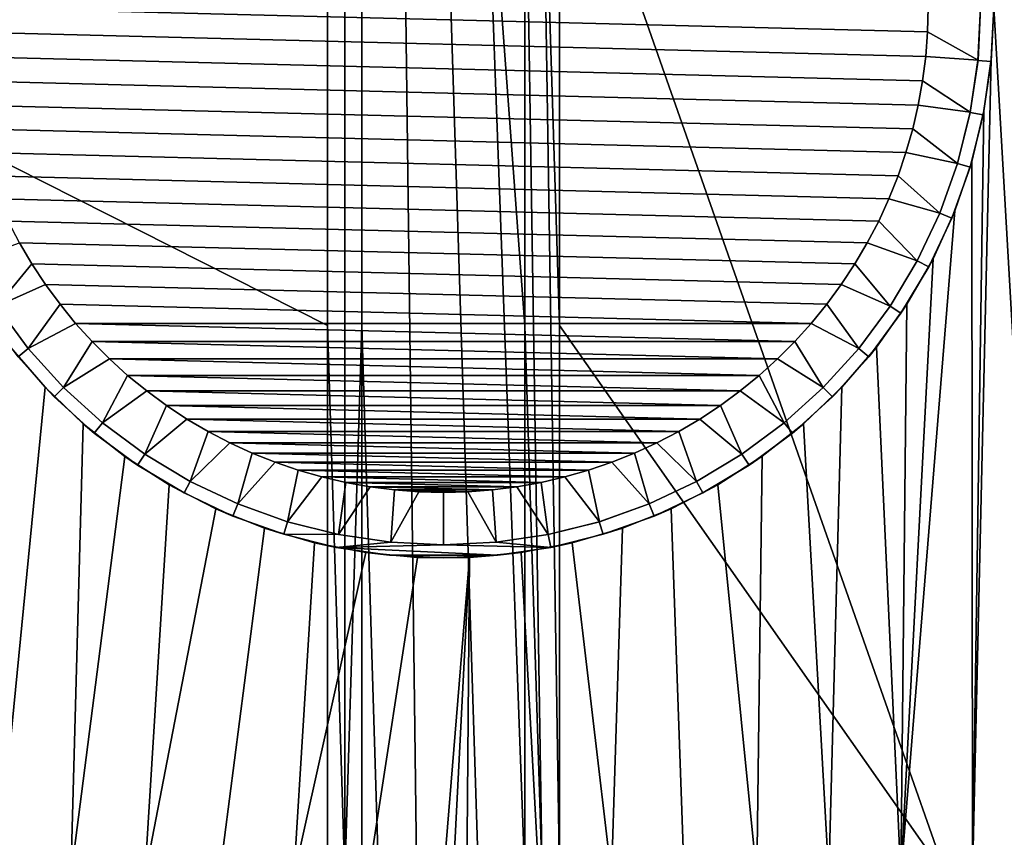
# Model space of a CAD drawing. Header units: metres. Extents: x -109 to 109, y -100 to 76.
# Tile 156 of 256: x -8 to 11, y -21 to -6. Entities that reach past the tile are written whole.
import ezdxf

# ---------------------------------------------------------------- set-up
doc = ezdxf.new("R2010")
doc.units = ezdxf.units.M
doc.layers.add('solid_21062310', color=7, linetype='CONTINUOUS')

msp = doc.modelspace()

# ---------------------------------------------------------------- linework, layer by layer
at = {"layer": 'solid_21062310'}
for points in [[(12.615417, 3.737372, -27.927816), (11.457793, -22.095673, -28.206676), (10.5, -5.5, -28.416101)], [(-9.607307, -22.091278, 20.356337), (-2.212831, -22.082581, 20.43038), (-2.212831, -11.565833, 20.43038), (-23.175426, -0.972689, 20.220478)], [(-23.175426, -0.972689, 20.220478), (-2.212831, -11.565833, 20.43038), (-2.212826, -1.049087, 20.43038)], [(-1.883878, -1.052047, 20.437969), (-2.212826, -1.049087, 20.43038), (-2.212831, -11.565833, 20.43038), (-1.883849, -22.082577, 20.437971)], [(-1.883878, -1.052047, 20.437969), (-1.883849, -22.082577, 20.437971), (-1.555179, -11.570469, 20.454151), (-1.555183, -1.058357, 20.454151)], [(-0.777358, -1.071078, 20.49048), (-1.555183, -1.058357, 20.454151), (-1.555179, -11.570469, 20.454151), (0, -62.700001, 20.502569)], [(-0.777358, -1.071078, 20.49048), (0, -62.700001, 20.502569), (1.961463, -62.700001, 20.425503), (0, -1.075345, 20.502569)], [(1.555179, -22.082581, 20.454151), (0.777368, -1.071078, 20.49048), (0, -1.075345, 20.502569), (1.961463, -62.700001, 20.425503)], [(1.555179, -11.570469, 20.454151), (1.555183, -1.058357, 20.454151), (0.777368, -1.071078, 20.49048)], [(1.555179, -22.082581, 20.454151), (1.555179, -11.570469, 20.454151), (0.777368, -1.071078, 20.49048)], [(1.88385, -22.082579, 20.437971), (1.555183, -1.058357, 20.454151), (1.555179, -11.570469, 20.454151)], [(2.212831, -22.082581, 20.43038), (1.883878, -1.052047, 20.437969), (1.555183, -1.058357, 20.454151), (1.88385, -22.082579, 20.437971)], [(2.212831, -11.565833, 20.43038), (2.212826, -1.049087, 20.43038), (1.883878, -1.052047, 20.437969)], [(1.883878, -1.052047, 20.437969), (2.212831, -22.082581, 20.43038), (2.212831, -11.565833, 20.43038)], [(23.175426, -0.972689, 20.220478), (2.212826, -1.049087, 20.43038), (9.607429, -22.091278, 20.356337), (17.148014, -22.086779, 20.280832)], [(2.212826, -1.049087, 20.43038), (2.212831, -11.565833, 20.43038), (9.607429, -22.091278, 20.356337)], [(9.238132, -5.968437, -45.497433), (-9.25, -5.5, -45.497433), (-9.238132, -5.031563, -45.497433), (9.25, -5.5, -45.497433)], [(9.202523, -6.435942, -45.497433), (-9.238132, -5.968437, -45.497433), (-9.25, -5.5, -45.497433), (9.238132, -5.968437, -45.497433)], [(10.25, -5.5, -44.497433), (10.200633, -6.504783, -44.497433), (9.238132, -5.968437, -45.497433), (9.25, -5.5, -45.497433)], [(11.457793, -22.095673, -28.206676), (10.09767, -22.088993, -28.498384), (10.453269, -6.489526, -28.425833), (10.5, -5.5, -28.416101)], [(10.199225, -6.51194, -26.997431), (10.25, -5.5, -26.997431), (10.5, -5.5, -26.997431), (10.449447, -6.529071, -26.997431)], [(10.200633, -6.504783, -44.497433), (10.25, -5.5, -44.497433), (10.25, -5.5, -26.997431), (10.199225, -6.51194, -26.997431)], [(10.449447, -6.529071, -26.997431), (10.5, -5.5, -26.997431), (10.5, -5.5, -28.416101), (10.453269, -6.489526, -28.425833)], [(9.143334, -6.900702, -45.497433), (-9.202523, -6.435942, -45.497433), (-9.238132, -5.968437, -45.497433), (9.202523, -6.435942, -45.497433)], [(10.200633, -6.504783, -44.497433), (9.202523, -6.435942, -45.497433), (9.238132, -5.968437, -45.497433)], [(9.060665, -7.361931, -45.497433), (-9.143334, -6.900702, -45.497433), (-9.202523, -6.435942, -45.497433), (9.143334, -6.900702, -45.497433)], [(10.200633, -6.504783, -44.497433), (10.053069, -7.499573, -44.497433), (9.143334, -6.900702, -45.497433), (9.202523, -6.435942, -45.497433)], [(10.053069, -7.499573, -44.497433), (10.200633, -6.504783, -44.497433), (10.199225, -6.51194, -26.997431), (10.052538, -7.501989, -26.997431)], [(10.199225, -6.51194, -26.997431), (10.449447, -6.529071, -26.997431), (10.298191, -7.548734, -26.997431), (10.052538, -7.501989, -26.997431)], [(10.09767, -22.088993, -28.498384), (10.313123, -7.472179, -28.454737), (10.453269, -6.489526, -28.425833)], [(10.298191, -7.548734, -26.997431), (10.449447, -6.529071, -26.997431), (10.453269, -6.489526, -28.425833), (10.313123, -7.472179, -28.454737)], [(8.954696, -7.818583, -45.497433), (-9.060665, -7.361931, -45.497433), (-9.143334, -6.900702, -45.497433), (9.060665, -7.361931, -45.497433)], [(10.053069, -7.499573, -44.497433), (9.060665, -7.361931, -45.497433), (9.143334, -6.900702, -45.497433)], [(8.825777, -8.269154, -45.497433), (-8.954696, -7.818583, -45.497433), (-9.060665, -7.361931, -45.497433), (8.954696, -7.818583, -45.497433)], [(10.053069, -7.499573, -44.497433), (9.808607, -8.475523, -44.497433), (8.954696, -7.818583, -45.497433), (9.060665, -7.361931, -45.497433)], [(9.808607, -8.475523, -44.497433), (10.053069, -7.499573, -44.497433), (10.052538, -7.501989, -26.997431), (9.808663, -8.473794, -26.997431)], [(10.052538, -7.501989, -26.997431), (10.298191, -7.548734, -26.997431), (10.047997, -8.547564, -26.997431), (9.808663, -8.473794, -26.997431)], [(10.047997, -8.547564, -26.997431), (10.298191, -7.548734, -26.997431), (10.313123, -7.472179, -28.454737), (10.080423, -8.438549, -28.501831)], [(10.09767, -22.088993, -28.498384), (10.080423, -8.438549, -28.501831), (10.313123, -7.472179, -28.454737)], [(8.67426, -8.712421, -45.497433), (-8.825777, -8.269154, -45.497433), (-8.954696, -7.818583, -45.497433), (8.825777, -8.269154, -45.497433)], [(9.808607, -8.475523, -44.497433), (8.825777, -8.269154, -45.497433), (8.954696, -7.818583, -45.497433)], [(8.50035, -9.147815, -45.497433), (-8.67426, -8.712421, -45.497433), (-8.825777, -8.269154, -45.497433), (8.67426, -8.712421, -45.497433)], [(9.808607, -8.475523, -44.497433), (9.469766, -9.422505, -44.497433), (8.67426, -8.712421, -45.497433), (8.825777, -8.269154, -45.497433)], [(10.09767, -22.088993, -28.498384), (8.730165, -22.083309, -28.753176), (9.756077, -9.381878, -28.565628), (10.080423, -8.438549, -28.501831)], [(9.700557, -9.518606, -26.997431), (10.047997, -8.547564, -26.997431), (10.080423, -8.438549, -28.501831), (9.756077, -9.381878, -28.565628)], [(9.808663, -8.473794, -26.997431), (10.047997, -8.547564, -26.997431), (9.700557, -9.518606, -26.997431), (9.468756, -9.424052, -26.997431)], [(9.469766, -9.422505, -44.497433), (9.808607, -8.475523, -44.497433), (9.808663, -8.473794, -26.997431), (9.468756, -9.424052, -26.997431)], [(8.304645, -9.573742, -45.497433), (-8.50035, -9.147815, -45.497433), (-8.67426, -8.712421, -45.497433), (8.50035, -9.147815, -45.497433)], [(9.469766, -9.422505, -44.497433), (8.50035, -9.147815, -45.497433), (8.67426, -8.712421, -45.497433)], [(8.087756, -9.988955, -45.497433), (-8.304645, -9.573742, -45.497433), (-8.50035, -9.147815, -45.497433), (8.304645, -9.573742, -45.497433)], [(9.469766, -9.422505, -44.497433), (9.039744, -10.33172, -44.497433), (8.304645, -9.573742, -45.497433), (8.50035, -9.147815, -45.497433)], [(8.730165, -22.083309, -28.753176), (9.342617, -10.292233, -28.643805), (9.756077, -9.381878, -28.565628)], [(9.260358, -10.449327, -26.997431), (9.700557, -9.518606, -26.997431), (9.756077, -9.381878, -28.565628), (9.342617, -10.292233, -28.643805)], [(7.849915, -10.392982, -45.497433), (-8.087756, -9.988955, -45.497433), (-8.304645, -9.573742, -45.497433), (8.087756, -9.988955, -45.497433)], [(9.039744, -10.33172, -44.497433), (8.087756, -9.988955, -45.497433), (8.304645, -9.573742, -45.497433)], [(9.039744, -10.33172, -44.497433), (9.469766, -9.422505, -44.497433), (9.468756, -9.424052, -26.997431), (9.040362, -10.330086, -26.997431)], [(9.468756, -9.424052, -26.997431), (9.700557, -9.518606, -26.997431), (9.260358, -10.449327, -26.997431), (9.040362, -10.330086, -26.997431)], [(-8.522506, -11.194682, -44.497433), (-9.039744, -10.33172, -44.497433), (-8.087756, -9.988955, -45.497433), (-7.849915, -10.392982, -45.497433)], [(7.592024, -10.784285, -45.497433), (-7.849915, -10.392982, -45.497433), (-8.087756, -9.988955, -45.497433), (7.849915, -10.392982, -45.497433)], [(9.039744, -10.33172, -44.497433), (8.522506, -11.194682, -44.497433), (7.849915, -10.392982, -45.497433), (8.087756, -9.988955, -45.497433)], [(9.040362, -10.330086, -26.997431), (9.260358, -10.449327, -26.997431), (8.730264, -11.333725, -26.997431), (8.521489, -11.195244, -26.997431)], [(8.522506, -11.194682, -44.497433), (9.039744, -10.33172, -44.497433), (9.040362, -10.330086, -26.997431), (8.521489, -11.195244, -26.997431)], [(8.730165, -22.083309, -28.753176), (8.842322, -11.16245, -28.733711), (9.342617, -10.292233, -28.643805)], [(8.730264, -11.333725, -26.997431), (9.260358, -10.449327, -26.997431), (9.342617, -10.292233, -28.643805), (8.842322, -11.16245, -28.733711)], [(-8.522506, -11.194682, -44.497433), (-7.849915, -10.392982, -45.497433), (-7.592024, -10.784285, -45.497433)], [(7.314716, -11.161927, -45.497433), (-7.592024, -10.784285, -45.497433), (-7.849915, -10.392982, -45.497433), (7.592024, -10.784285, -45.497433)], [(8.522506, -11.194682, -44.497433), (7.592024, -10.784285, -45.497433), (7.849915, -10.392982, -45.497433)], [(-7.923425, -12.002448, -44.497433), (-8.522506, -11.194682, -44.497433), (-7.592024, -10.784285, -45.497433), (-7.314716, -11.161927, -45.497433)], [(7.018514, -11.525185, -45.497433), (-7.314716, -11.161927, -45.497433), (-7.592024, -10.784285, -45.497433), (7.314716, -11.161927, -45.497433)], [(8.522506, -11.194682, -44.497433), (7.923425, -12.002448, -44.497433), (7.314716, -11.161927, -45.497433), (7.592024, -10.784285, -45.497433)], [(-8.521489, -11.195244, -26.997431), (-7.923959, -12.001745, -26.997431), (-8.116716, -12.161001, -26.997431), (-8.730264, -11.333725, -26.997431)], [(-8.522506, -11.194682, -44.497433), (-7.923425, -12.002448, -44.497433), (-7.923959, -12.001745, -26.997431), (-8.521489, -11.195244, -26.997431)], [(-7.923425, -12.002448, -44.497433), (-7.314716, -11.161927, -45.497433), (-7.018514, -11.525185, -45.497433)], [(7.018514, -11.525185, -45.497433), (-7.018514, -11.525185, -45.497433), (-7.314716, -11.161927, -45.497433)], [(7.923425, -12.002448, -44.497433), (7.018514, -11.525185, -45.497433), (7.314716, -11.161927, -45.497433)], [(7.923425, -12.002448, -44.497433), (8.522506, -11.194682, -44.497433), (8.521489, -11.195244, -26.997431), (7.923959, -12.001745, -26.997431)], [(8.521489, -11.195244, -26.997431), (8.730264, -11.333725, -26.997431), (8.116716, -12.161001, -26.997431), (7.923959, -12.001745, -26.997431)], [(8.116716, -12.161001, -26.997431), (8.730264, -11.333725, -26.997431), (8.842322, -11.16245, -28.733711), (8.260159, -11.982265, -28.831932)], [(8.730165, -22.083309, -28.753176), (8.260159, -11.982265, -28.831932), (8.842322, -11.16245, -28.733711)], [(-7.247845, -12.747845, -44.497433), (-7.923425, -12.002448, -44.497433), (-7.018514, -11.525185, -45.497433), (-6.704291, -11.872992, -45.497433)], [(6.704291, -11.872992, -45.497433), (-6.704291, -11.872992, -45.497433), (-7.018514, -11.525185, -45.497433)], [(7.018514, -11.525185, -45.497433), (6.704291, -11.872992, -45.497433), (-7.018514, -11.525185, -45.497433)], [(-2.212831, -11.565833, 20.43038), (-2.212831, -22.082581, 20.43038), (-1.883849, -22.082577, 20.437971)], [(-1.883849, -22.082577, 20.437971), (-1.555179, -22.082581, 20.454151), (-1.555179, -11.570469, 20.454151)], [(0, -62.700001, 20.502569), (-1.555179, -11.570469, 20.454151), (-1.555179, -22.082581, 20.454151)], [(1.88385, -22.082579, 20.437971), (1.555179, -11.570469, 20.454151), (1.555179, -22.082581, 20.454151)], [(2.212831, -11.565833, 20.43038), (2.212831, -22.082581, 20.43038), (2.28017, -22.103354, 20.429468), (9.607429, -22.091278, 20.356337)], [(7.923425, -12.002448, -44.497433), (7.247845, -12.747845, -44.497433), (6.704291, -11.872992, -45.497433), (7.018514, -11.525185, -45.497433)], [(-8.520309, -22.082523, -28.788897), (-8.260044, -11.982412, -28.831951), (-7.600297, -12.744686, -28.934994)], [(-7.424621, -12.924622, -26.997431), (-7.600297, -12.744686, -28.934994), (-8.260044, -11.982412, -28.831951), (-8.116716, -12.161001, -26.997431)], [(-7.923959, -12.001745, -26.997431), (-7.247416, -12.747416, -26.997431), (-7.424621, -12.924622, -26.997431), (-8.116716, -12.161001, -26.997431)], [(-7.923425, -12.002448, -44.497433), (-7.247845, -12.747845, -44.497433), (-7.247416, -12.747416, -26.997431), (-7.923959, -12.001745, -26.997431)], [(-7.247845, -12.747845, -44.497433), (-6.704291, -11.872992, -45.497433), (-6.373041, -12.204238, -45.497433)], [(6.373041, -12.204238, -45.497433), (-6.373041, -12.204238, -45.497433), (-6.704291, -11.872992, -45.497433)], [(6.704291, -11.872992, -45.497433), (6.373041, -12.204238, -45.497433), (-6.704291, -11.872992, -45.497433)], [(7.247845, -12.747845, -44.497433), (6.373041, -12.204238, -45.497433), (6.704291, -11.872992, -45.497433)], [(7.923959, -12.001745, -26.997431), (8.116716, -12.161001, -26.997431), (7.424621, -12.924622, -26.997431), (7.247416, -12.747416, -26.997431)], [(7.247845, -12.747845, -44.497433), (7.923425, -12.002448, -44.497433), (7.923959, -12.001745, -26.997431), (7.247416, -12.747416, -26.997431)], [(8.730165, -22.083309, -28.753176), (7.35626, -22.078569, -28.970871), (7.600704, -12.74426, -28.934935), (8.260159, -11.982265, -28.831932)], [(7.424621, -12.924622, -26.997431), (8.116716, -12.161001, -26.997431), (8.260159, -11.982265, -28.831932), (7.600704, -12.74426, -28.934935)], [(-6.502448, -13.423426, -44.497433), (-7.247845, -12.747845, -44.497433), (-6.373041, -12.204238, -45.497433), (-6.025225, -12.518486, -45.497433)], [(6.025225, -12.518486, -45.497433), (-6.025225, -12.518486, -45.497433), (-6.373041, -12.204238, -45.497433)], [(6.373041, -12.204238, -45.497433), (6.025225, -12.518486, -45.497433), (-6.373041, -12.204238, -45.497433)], [(7.247845, -12.747845, -44.497433), (6.502448, -13.423426, -44.497433), (6.025225, -12.518486, -45.497433), (6.373041, -12.204238, -45.497433)], [(-6.502448, -13.423426, -44.497433), (-6.025225, -12.518486, -45.497433), (-5.66186, -12.814768, -45.497433)], [(5.66186, -12.814768, -45.497433), (-5.66186, -12.814768, -45.497433), (-6.025225, -12.518486, -45.497433)], [(6.025225, -12.518486, -45.497433), (5.66186, -12.814768, -45.497433), (-6.025225, -12.518486, -45.497433)], [(6.502448, -13.423426, -44.497433), (5.66186, -12.814768, -45.497433), (6.025225, -12.518486, -45.497433)], [(-8.520309, -22.082523, -28.788897), (-7.600297, -12.744686, -28.934994), (-6.871304, -13.43947, -29.038643), (-7.11031, -22.07782, -29.005829)], [(-6.661001, -13.616716, -26.997431), (-6.871304, -13.43947, -29.038643), (-7.600297, -12.744686, -28.934994), (-7.424621, -12.924622, -26.997431)], [(-7.247416, -12.747416, -26.997431), (-6.501746, -13.423959, -26.997431), (-6.661001, -13.616716, -26.997431), (-7.424621, -12.924622, -26.997431)], [(-7.247845, -12.747845, -44.497433), (-6.502448, -13.423426, -44.497433), (-6.501746, -13.423959, -26.997431), (-7.247416, -12.747416, -26.997431)], [(7.247416, -12.747416, -26.997431), (7.424621, -12.924622, -26.997431), (6.661001, -13.616716, -26.997431), (6.501746, -13.423959, -26.997431)], [(6.502448, -13.423426, -44.497433), (7.247845, -12.747845, -44.497433), (7.247416, -12.747416, -26.997431), (6.501746, -13.423959, -26.997431)], [(6.661001, -13.616716, -26.997431), (7.424621, -12.924622, -26.997431), (7.600704, -12.74426, -28.934935), (6.871626, -13.439192, -29.038601)], [(7.35626, -22.078569, -28.970871), (6.871626, -13.439192, -29.038601), (7.600704, -12.74426, -28.934935)], [(-5.694682, -14.022506, -44.497433), (-6.502448, -13.423426, -44.497433), (-5.66186, -12.814768, -45.497433), (-5.28431, -13.092009, -45.497433)], [(5.28431, -13.092009, -45.497433), (-5.28431, -13.092009, -45.497433), (-5.66186, -12.814768, -45.497433)], [(5.66186, -12.814768, -45.497433), (5.28431, -13.092009, -45.497433), (-5.66186, -12.814768, -45.497433)], [(6.502448, -13.423426, -44.497433), (5.694682, -14.022506, -44.497433), (5.28431, -13.092009, -45.497433), (5.66186, -12.814768, -45.497433)], [(-5.694682, -14.022506, -44.497433), (-5.28431, -13.092009, -45.497433), (-4.892906, -13.349963, -45.497433)], [(4.892906, -13.349963, -45.497433), (-4.892906, -13.349963, -45.497433), (-5.28431, -13.092009, -45.497433)], [(5.28431, -13.092009, -45.497433), (4.892906, -13.349963, -45.497433), (-5.28431, -13.092009, -45.497433)], [(5.694682, -14.022506, -44.497433), (4.892906, -13.349963, -45.497433), (5.28431, -13.092009, -45.497433)], [(-7.11031, -22.07782, -29.005829), (-6.871304, -13.43947, -29.038643), (-6.078854, -14.061398, -29.139263)], [(-5.833725, -14.230264, -26.997431), (-6.078854, -14.061398, -29.139263), (-6.871304, -13.43947, -29.038643), (-6.661001, -13.616716, -26.997431)], [(-6.501746, -13.423959, -26.997431), (-5.695243, -14.021489, -26.997431), (-5.833725, -14.230264, -26.997431), (-6.661001, -13.616716, -26.997431)], [(-6.502448, -13.423426, -44.497433), (-5.694682, -14.022506, -44.497433), (-5.695243, -14.021489, -26.997431), (-6.501746, -13.423959, -26.997431)], [(-4.83172, -14.539744, -44.497433), (-5.694682, -14.022506, -44.497433), (-4.892906, -13.349963, -45.497433), (-4.488936, -13.587762, -45.497433)], [(4.488936, -13.587762, -45.497433), (-4.488936, -13.587762, -45.497433), (-4.892906, -13.349963, -45.497433)], [(4.892906, -13.349963, -45.497433), (4.488936, -13.587762, -45.497433), (-4.892906, -13.349963, -45.497433)], [(5.694682, -14.022506, -44.497433), (4.83172, -14.539744, -44.497433), (4.488936, -13.587762, -45.497433), (4.892906, -13.349963, -45.497433)], [(5.694682, -14.022506, -44.497433), (6.502448, -13.423426, -44.497433), (6.501746, -13.423959, -26.997431), (5.695243, -14.021489, -26.997431)], [(6.501746, -13.423959, -26.997431), (6.661001, -13.616716, -26.997431), (5.833725, -14.230264, -26.997431), (5.695243, -14.021489, -26.997431)], [(5.833725, -14.230264, -26.997431), (6.661001, -13.616716, -26.997431), (6.871626, -13.439192, -29.038601), (6.079552, -14.060902, -29.139181)], [(7.35626, -22.078569, -28.970871), (5.97693, -22.07473, -29.15131), (6.079552, -14.060902, -29.139181), (6.871626, -13.439192, -29.038601)], [(-4.83172, -14.539744, -44.497433), (-4.488936, -13.587762, -45.497433), (-4.073674, -13.804681, -45.497433)], [(4.073674, -13.804681, -45.497433), (-4.073674, -13.804681, -45.497433), (-4.488936, -13.587762, -45.497433)], [(4.488936, -13.587762, -45.497433), (4.073674, -13.804681, -45.497433), (-4.488936, -13.587762, -45.497433)], [(4.83172, -14.539744, -44.497433), (4.073674, -13.804681, -45.497433), (4.488936, -13.587762, -45.497433)], [(-3.922505, -14.969766, -44.497433), (-4.83172, -14.539744, -44.497433), (-4.073674, -13.804681, -45.497433), (-3.647857, -14.000325, -45.497433)], [(3.647857, -14.000325, -45.497433), (-3.647857, -14.000325, -45.497433), (-4.073674, -13.804681, -45.497433)], [(4.073674, -13.804681, -45.497433), (3.647857, -14.000325, -45.497433), (-4.073674, -13.804681, -45.497433)], [(4.83172, -14.539744, -44.497433), (3.922505, -14.969766, -44.497433), (3.647857, -14.000325, -45.497433), (4.073674, -13.804681, -45.497433)], [(-7.11031, -22.07782, -29.005829), (-6.078854, -14.061398, -29.139263), (-5.233292, -14.602893, -29.232893), (-5.694828, -22.074053, -29.183548)], [(-4.949327, -14.760358, -26.997431), (-5.233292, -14.602893, -29.232893), (-6.078854, -14.061398, -29.139263), (-5.833725, -14.230264, -26.997431)], [(-5.695243, -14.021489, -26.997431), (-4.830086, -14.540362, -26.997431), (-4.949327, -14.760358, -26.997431), (-5.833725, -14.230264, -26.997431)], [(-5.694682, -14.022506, -44.497433), (-4.83172, -14.539744, -44.497433), (-4.830086, -14.540362, -26.997431), (-5.695243, -14.021489, -26.997431)], [(-3.922505, -14.969766, -44.497433), (-3.647857, -14.000325, -45.497433), (-3.212512, -14.174231, -45.497433)], [(3.212512, -14.174231, -45.497433), (-3.212512, -14.174231, -45.497433), (-3.647857, -14.000325, -45.497433)], [(3.647857, -14.000325, -45.497433), (3.212512, -14.174231, -45.497433), (-3.647857, -14.000325, -45.497433)], [(3.922505, -14.969766, -44.497433), (3.212512, -14.174231, -45.497433), (3.647857, -14.000325, -45.497433)], [(5.695243, -14.021489, -26.997431), (5.833725, -14.230264, -26.997431), (4.949327, -14.760358, -26.997431), (4.830086, -14.540362, -26.997431)], [(4.83172, -14.539744, -44.497433), (5.694682, -14.022506, -44.497433), (5.695243, -14.021489, -26.997431), (4.830086, -14.540362, -26.997431)], [(4.949327, -14.760358, -26.997431), (5.833725, -14.230264, -26.997431), (6.079552, -14.060902, -29.139181), (5.233913, -14.602535, -29.232828)], [(5.97693, -22.07473, -29.15131), (5.233913, -14.602535, -29.232828), (6.079552, -14.060902, -29.139181)], [(-2.975523, -15.308607, -44.497433), (-3.922505, -14.969766, -44.497433), (-3.212512, -14.174231, -45.497433), (-2.769155, -14.325773, -45.497433)], [(2.769155, -14.325773, -45.497433), (-2.769155, -14.325773, -45.497433), (-3.212512, -14.174231, -45.497433)], [(3.212512, -14.174231, -45.497433), (2.769155, -14.325773, -45.497433), (-3.212512, -14.174231, -45.497433)], [(3.922505, -14.969766, -44.497433), (2.975523, -15.308607, -44.497433), (2.769155, -14.325773, -45.497433), (3.212512, -14.174231, -45.497433)], [(-2.975523, -15.308607, -44.497433), (-2.769155, -14.325773, -45.497433), (-2.318635, -14.454687, -45.497433)], [(-1.999573, -15.553069, -44.497433), (-2.975523, -15.308607, -44.497433), (-2.318635, -14.454687, -45.497433), (-1.861869, -14.56068, -45.497433)], [(2.318635, -14.454687, -45.497433), (-2.318635, -14.454687, -45.497433), (-2.769155, -14.325773, -45.497433)], [(2.769155, -14.325773, -45.497433), (2.318635, -14.454687, -45.497433), (-2.769155, -14.325773, -45.497433)], [(1.861869, -14.56068, -45.497433), (-1.861869, -14.56068, -45.497433), (-2.318635, -14.454687, -45.497433)], [(2.318635, -14.454687, -45.497433), (1.861869, -14.56068, -45.497433), (-2.318635, -14.454687, -45.497433)], [(2.975523, -15.308607, -44.497433), (1.999573, -15.553069, -44.497433), (1.861869, -14.56068, -45.497433), (2.318635, -14.454687, -45.497433)], [(2.975523, -15.308607, -44.497433), (2.318635, -14.454687, -45.497433), (2.769155, -14.325773, -45.497433)], [(-5.694828, -22.074053, -29.183548), (-5.233292, -14.602893, -29.232893), (-4.341229, -15.06053, -29.316349)], [(-4.018606, -15.200557, -26.997431), (-4.341229, -15.06053, -29.316349), (-5.233292, -14.602893, -29.232893), (-4.949327, -14.760358, -26.997431)], [(-4.830086, -14.540362, -26.997431), (-3.924052, -14.968756, -26.997431), (-4.018606, -15.200557, -26.997431), (-4.949327, -14.760358, -26.997431)], [(-4.83172, -14.539744, -44.497433), (-3.922505, -14.969766, -44.497433), (-3.924052, -14.968756, -26.997431), (-4.830086, -14.540362, -26.997431)], [(-1.999573, -15.553069, -44.497433), (-1.861869, -14.56068, -45.497433), (-1.400755, -14.643326, -45.497433)], [(-1.004783, -15.700633, -44.497433), (-1.999573, -15.553069, -44.497433), (-1.400755, -14.643326, -45.497433), (-0.935849, -14.702536, -45.497433)], [(1.400755, -14.643326, -45.497433), (-1.400755, -14.643326, -45.497433), (-1.861869, -14.56068, -45.497433)], [(1.861869, -14.56068, -45.497433), (1.400755, -14.643326, -45.497433), (-1.861869, -14.56068, -45.497433)], [(0.935849, -14.702536, -45.497433), (-0.935849, -14.702536, -45.497433), (-1.400755, -14.643326, -45.497433)], [(1.400755, -14.643326, -45.497433), (0.935849, -14.702536, -45.497433), (-1.400755, -14.643326, -45.497433)], [(1.999573, -15.553069, -44.497433), (1.004783, -15.700633, -44.497433), (0.935849, -14.702536, -45.497433), (1.400755, -14.643326, -45.497433)], [(1.999573, -15.553069, -44.497433), (1.400755, -14.643326, -45.497433), (1.861869, -14.56068, -45.497433)], [(3.922505, -14.969766, -44.497433), (4.83172, -14.539744, -44.497433), (4.830086, -14.540362, -26.997431), (3.924052, -14.968756, -26.997431)], [(4.830086, -14.540362, -26.997431), (4.949327, -14.760358, -26.997431), (4.018606, -15.200557, -26.997431), (3.924052, -14.968756, -26.997431)], [(4.018606, -15.200557, -26.997431), (4.949327, -14.760358, -26.997431), (5.233913, -14.602535, -29.232828), (4.342352, -15.060019, -29.316254)], [(5.97693, -22.07473, -29.15131), (4.593147, -22.071737, -29.294365), (4.342352, -15.060019, -29.316254), (5.233913, -14.602535, -29.232828)], [(-1.004783, -15.700633, -44.497433), (-0.935849, -14.702536, -45.497433), (-0.468387, -14.738129, -45.497433)], [(0, -15.75, -44.497433), (-1.004783, -15.700633, -44.497433), (-0.468387, -14.738129, -45.497433), (0, -14.750003, -45.497433)], [(0.468387, -14.738129, -45.497433), (-0.468387, -14.738129, -45.497433), (-0.935849, -14.702536, -45.497433)], [(0.935849, -14.702536, -45.497433), (0.468387, -14.738129, -45.497433), (-0.935849, -14.702536, -45.497433)], [(0.468387, -14.738129, -45.497433), (0, -14.750003, -45.497433), (-0.468387, -14.738129, -45.497433)], [(1.004783, -15.700633, -44.497433), (0, -15.75, -44.497433), (0, -14.750003, -45.497433), (0.468387, -14.738129, -45.497433)], [(1.004783, -15.700633, -44.497433), (0.468387, -14.738129, -45.497433), (0.935849, -14.702536, -45.497433)], [(-3.924052, -14.968756, -26.997431), (-2.973794, -15.308663, -26.997431), (-3.047563, -15.547997, -26.997431), (-4.018606, -15.200557, -26.997431)], [(-3.922505, -14.969766, -44.497433), (-2.975523, -15.308607, -44.497433), (-2.973794, -15.308663, -26.997431), (-3.924052, -14.968756, -26.997431)], [(3.924052, -14.968756, -26.997431), (4.018606, -15.200557, -26.997431), (3.047563, -15.547997, -26.997431), (2.973794, -15.308663, -26.997431)], [(2.975523, -15.308607, -44.497433), (3.922505, -14.969766, -44.497433), (3.924052, -14.968756, -26.997431), (2.973794, -15.308663, -26.997431)], [(-5.694828, -22.074053, -29.183548), (-4.341229, -15.06053, -29.316349), (-3.413522, -15.429646, -29.386524), (-4.27494, -22.071165, -29.321918)], [(-3.047563, -15.547997, -26.997431), (-3.413522, -15.429646, -29.386524), (-4.341229, -15.06053, -29.316349), (-4.018606, -15.200557, -26.997431)], [(3.047563, -15.547997, -26.997431), (4.018606, -15.200557, -26.997431), (4.342352, -15.060019, -29.316254), (3.414747, -15.429225, -29.386442)], [(4.593147, -22.071737, -29.294365), (3.204533, -22.068954, -29.400009), (3.414747, -15.429225, -29.386442), (4.342352, -15.060019, -29.316254)], [(-2.973794, -15.308663, -26.997431), (-2.001207, -15.552627, -26.997431), (-3.047563, -15.547997, -26.997431)], [(-2.975523, -15.308607, -44.497433), (-1.999573, -15.553069, -44.497433), (-2.001207, -15.552627, -26.997431), (-2.973794, -15.308663, -26.997431)], [(1.999573, -15.553069, -44.497433), (2.975523, -15.308607, -44.497433), (2.973794, -15.308663, -26.997431), (2.001207, -15.552627, -26.997431)], [(2.973794, -15.308663, -26.997431), (3.047563, -15.547997, -26.997431), (2.048734, -15.798191, -26.997431), (2.001207, -15.552627, -26.997431)], [(-4.27494, -22.071165, -29.321918), (-3.413522, -15.429646, -29.386524), (-2.457209, -15.708434, -29.441227), (-2.851733, -22.068939, -29.42083)], [(-2.048734, -15.798191, -26.997431), (-2.457209, -15.708434, -29.441227), (-3.413522, -15.429646, -29.386524), (-3.047563, -15.547997, -26.997431)], [(-2.001207, -15.552627, -26.997431), (-1.004024, -15.700117, -26.997431), (-2.048734, -15.798191, -26.997431), (-3.047563, -15.547997, -26.997431)], [(-1.999573, -15.553069, -44.497433), (-1.004783, -15.700633, -44.497433), (-1.004024, -15.700117, -26.997431), (-2.001207, -15.552627, -26.997431)], [(1.004024, -15.700117, -26.997431), (2.001207, -15.552627, -26.997431), (2.048734, -15.798191, -26.997431)], [(1.004783, -15.700633, -44.497433), (1.999573, -15.553069, -44.497433), (2.001207, -15.552627, -26.997431), (1.004024, -15.700117, -26.997431)], [(2.048734, -15.798191, -26.997431), (3.047563, -15.547997, -26.997431), (3.414747, -15.429225, -29.386442), (2.45843, -15.70814, -29.44117)], [(3.204533, -22.068954, -29.400009), (2.45843, -15.70814, -29.44117), (3.414747, -15.429225, -29.386442)], [(-2.851733, -22.068939, -29.42083), (-2.457209, -15.708434, -29.441227), (-1.481921, -15.894898, -29.478636)], [(-1.029071, -15.949447, -26.997431), (-1.481921, -15.894898, -29.478636), (-2.457209, -15.708434, -29.441227), (-2.048734, -15.798191, -26.997431)], [(-1.004024, -15.700117, -26.997431), (0, -15.75, -26.997431), (-2.048734, -15.798191, -26.997431)], [(0, -15.75, -26.997431), (2.048734, -15.798191, -26.997431), (1.029071, -15.949447, -26.997431), (-2.048734, -15.798191, -26.997431)], [(-1.004783, -15.700633, -44.497433), (0, -15.75, -44.497433), (0, -15.75, -26.997431), (-1.004024, -15.700117, -26.997431)], [(0, -15.75, -26.997431), (1.004024, -15.700117, -26.997431), (2.048734, -15.798191, -26.997431)], [(0, -15.75, -44.497433), (1.004783, -15.700633, -44.497433), (1.004024, -15.700117, -26.997431), (0, -15.75, -26.997431)], [(1.029071, -15.949447, -26.997431), (2.048734, -15.798191, -26.997431), (2.45843, -15.70814, -29.44117), (1.483357, -15.894693, -29.478594)], [(3.204533, -22.068954, -29.400009), (1.819599, -22.069544, -29.467783), (1.483357, -15.894693, -29.478594), (2.45843, -15.70814, -29.44117)], [(-2.851733, -22.068939, -29.42083), (-1.481921, -15.894898, -29.478636), (-0.494588, -15.988345, -29.49762), (-1.426238, -22.068207, -29.480209)], [(-2.048734, -15.798191, -26.997431), (1.029071, -15.949447, -26.997431), (-1.029071, -15.949447, -26.997431)], [(0, -16, -26.997431), (-0.494588, -15.988345, -29.49762), (-1.481921, -15.894898, -29.478636), (-1.029071, -15.949447, -26.997431)], [(-1.029071, -15.949447, -26.997431), (1.029071, -15.949447, -26.997431), (0, -16, -26.997431)], [(1.029071, -15.949447, -26.997431), (0.496, -15.988278, -29.497606), (-0.494588, -15.988345, -29.49762), (0, -16, -26.997431)], [(1.819599, -22.069544, -29.467783), (0.446891, -22.076683, -29.498056), (0.496, -15.988278, -29.497606), (1.483357, -15.894693, -29.478594)], [(1.029071, -15.949447, -26.997431), (1.483357, -15.894693, -29.478594), (0.496, -15.988278, -29.497606)], [(-1.426238, -22.068207, -29.480209), (-0.494588, -15.988345, -29.49762), (0.496, -15.988278, -29.497606), (0.000511, -22.069815, -29.5)], [(0.187904, -22.073151, -29.499657), (0.000511, -22.069815, -29.5), (0.496, -15.988278, -29.497606)], [(0.446891, -22.076683, -29.498056), (0.187904, -22.073151, -29.499657), (0.496, -15.988278, -29.497606)]]:
    msp.add_3dface(points, dxfattribs=at)

doc.saveas('drawing.dxf')
